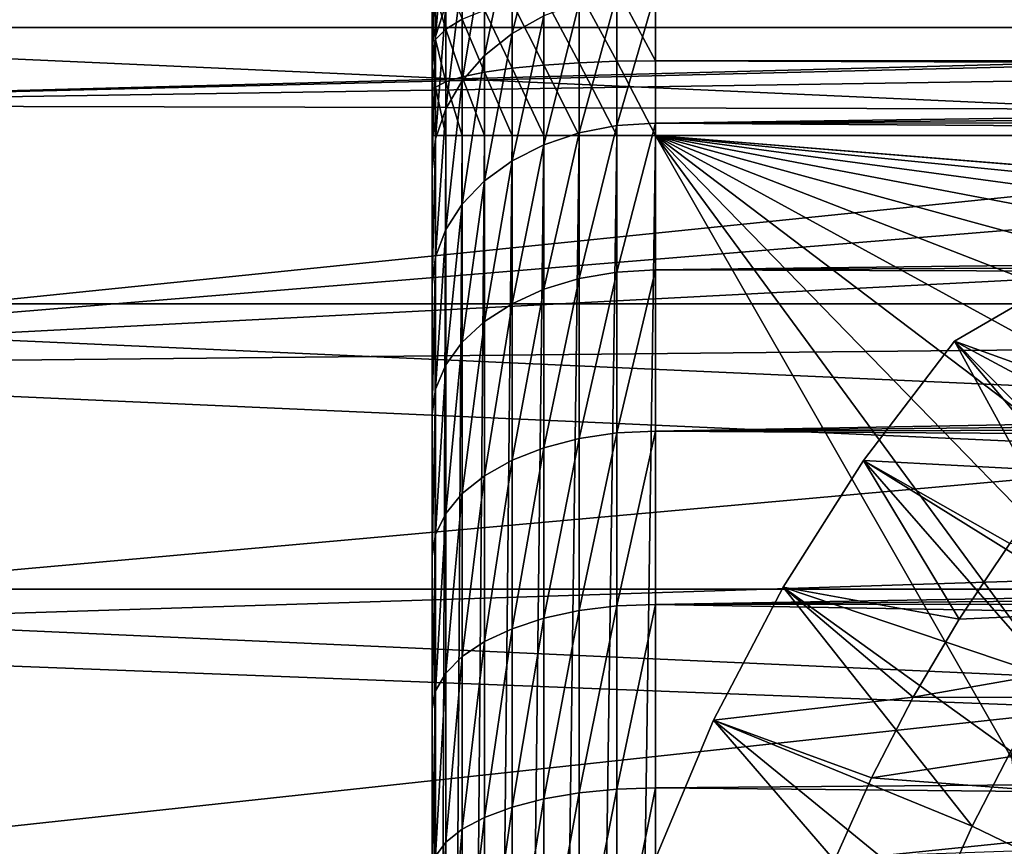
# Model space of a CAD drawing. Header units: millimetres. Extents: x -105 to 105, y -92 to 30.
# Tile 14 of 247: x -96 to -87, y 6 to 13. Entities that reach past the tile are written whole.
import ezdxf

# ---------------------------------------------------------------- set-up
doc = ezdxf.new("R2010")
doc.units = ezdxf.units.MM
doc.header["$LTSCALE"] = 59.53398
for name, color, linetype in [('114', 7, 'CONTINUOUS'), ('115', 7, 'CONTINUOUS'), ('120', 7, 'CONTINUOUS'), ('121', 7, 'CONTINUOUS'), ('122', 7, 'CONTINUOUS'), ('124', 7, 'CONTINUOUS'), ('132', 7, 'CONTINUOUS'), ('151', 7, 'CONTINUOUS'), ('61', 7, 'CONTINUOUS'), ('63', 7, 'CONTINUOUS'), ('65', 7, 'CONTINUOUS'), ('77', 7, 'CONTINUOUS'), ('79', 7, 'CONTINUOUS'), ('93', 7, 'CONTINUOUS'), ('94', 7, 'CONTINUOUS')]:
    doc.layers.add(name, color=color, linetype=linetype)

msp = doc.modelspace()

# ---------------------------------------------------------------- linework, layer by layer
at = {"layer": '114', "color": 7, "linetype": 'CONTINUOUS'}
for points in [[(-100.7534, 15.3871, -58.95), (-47.9708, 13.0162, -58.95), (-102.0292, 13.0163, -58.95), (-100.7534, 15.3871, -58.95)], [(-49.2466, 15.3871, -58.95), (-47.9708, 13.0162, -58.95), (-100.7534, 15.3871, -58.95), (-49.2466, 15.3871, -58.95)], [(-102.0292, 13.0163, -58.95), (-46.913, 10.5414, -58.95), (-103.087, 10.5415, -58.95), (-102.0292, 13.0163, -58.95)], [(-47.9708, 13.0162, -58.95), (-46.913, 10.5414, -58.95), (-102.0292, 13.0163, -58.95), (-47.9708, 13.0162, -58.95)], [(-103.087, 10.5415, -58.95), (-46.0811, 7.9812, -58.95), (-103.9189, 7.9812, -58.95), (-103.087, 10.5415, -58.95)], [(-46.913, 10.5414, -58.95), (-46.0811, 7.9812, -58.95), (-103.087, 10.5415, -58.95), (-46.913, 10.5414, -58.95)], [(-103.9189, 7.9812, -58.95), (-45.4821, 5.3564, -58.95), (-104.5179, 5.3564, -58.95), (-103.9189, 7.9812, -58.95)], [(-46.0811, 7.9812, -58.95), (-45.4821, 5.3564, -58.95), (-103.9189, 7.9812, -58.95), (-46.0811, 7.9812, -58.95)]]:
    msp.add_3dface(points, dxfattribs=at)
at = {"layer": '115', "color": 7, "linetype": 'CONTINUOUS'}
for points in [[(-50.6799, 14.8587, -39.95), (-99.4967, 14.5658, -39.95), (-75, 13, -39.95), (-50.6799, 14.8587, -39.95)], [(-99.4967, 14.5658, -39.95), (-100.6996, 12.32, -39.95), (-75, 13, -39.95), (-99.4967, 14.5658, -39.95)], [(-75, 13, -39.95), (-100.6996, 12.32, -39.95), (-76.4556, 12.9183, -39.95), (-75, 13, -39.95)], [(-76.4556, 12.9183, -39.95), (-100.6996, 12.32, -39.95), (-77.8928, 12.6741, -39.95), (-76.4556, 12.9183, -39.95)], [(-77.8928, 12.6741, -39.95), (-100.6996, 12.32, -39.95), (-79.2936, 12.2705, -39.95), (-77.8928, 12.6741, -39.95)], [(-100.6996, 12.32, -39.95), (-101.6971, 9.9757, -39.95), (-79.2936, 12.2705, -39.95), (-100.6996, 12.32, -39.95)], [(-79.2936, 12.2705, -39.95), (-101.6971, 9.9757, -39.95), (-80.6405, 11.7126, -39.95), (-79.2936, 12.2705, -39.95)], [(-80.6405, 11.7126, -39.95), (-101.6971, 9.9757, -39.95), (-81.9164, 11.0074, -39.95), (-80.6405, 11.7126, -39.95)], [(-81.9164, 11.0074, -39.95), (-101.6971, 9.9757, -39.95), (-83.1054, 10.1638, -39.95), (-81.9164, 11.0074, -39.95)], [(-83.1054, 10.1638, -39.95), (-101.6971, 9.9757, -39.95), (-84.1924, 9.1924, -39.95), (-83.1054, 10.1638, -39.95)], [(-101.6971, 9.9757, -39.95), (-102.4813, 7.5517, -39.95), (-84.1924, 9.1924, -39.95), (-101.6971, 9.9757, -39.95)], [(-84.1924, 9.1924, -39.95), (-102.4813, 7.5517, -39.95), (-85.1638, 8.1054, -39.95), (-84.1924, 9.1924, -39.95)], [(-85.1638, 8.1054, -39.95), (-102.4813, 7.5517, -39.95), (-86.0074, 6.9164, -39.95), (-85.1638, 8.1054, -39.95)], [(-102.4813, 7.5517, -39.95), (-103.0459, 5.0674, -39.95), (-86.0074, 6.9164, -39.95), (-102.4813, 7.5517, -39.95)], [(-86.0074, 6.9164, -39.95), (-103.0459, 5.0674, -39.95), (-86.7126, 5.6405, -39.95), (-86.0074, 6.9164, -39.95)]]:
    msp.add_3dface(points, dxfattribs=at)
at = {"layer": '120', "color": 7, "linetype": 'CONTINUOUS'}
for points in [[(-87.1631, 5.8575, -37.45), (-86.8156, 6.5301, -37.45), (-86.7126, 5.6405, -37.45), (-87.1631, 5.8575, -37.45)], [(-87.4724, 5.1662, -37.45), (-87.1631, 5.8575, -37.45), (-86.7126, 5.6405, -37.45), (-87.4724, 5.1662, -37.45)]]:
    msp.add_3dface(points, dxfattribs=at)
at = {"layer": '121', "color": 7, "linetype": 'CONTINUOUS'}
for points in [[(-87.2775, 7.7145, -22.45), (-82.48, 7.9284, -22.45), (-86.8256, 8.3907, -22.45), (-87.2775, 7.7145, -22.45)], [(-83.3499, 7.0064, -22.45), (-82.48, 7.9284, -22.45), (-87.6907, 7.0139, -22.45), (-83.3499, 7.0064, -22.45)], [(-87.6907, 7.0139, -22.45), (-82.48, 7.9284, -22.45), (-87.2775, 7.7145, -22.45), (-87.6907, 7.0139, -22.45)], [(-88.064, 6.2913, -22.45), (-83.3499, 7.0064, -22.45), (-87.6907, 7.0139, -22.45), (-88.064, 6.2913, -22.45)], [(-84.1068, 5.9896, -22.45), (-83.3499, 7.0064, -22.45), (-88.064, 6.2913, -22.45), (-84.1068, 5.9896, -22.45)], [(-88.3962, 5.5489, -22.45), (-84.1068, 5.9896, -22.45), (-88.064, 6.2913, -22.45), (-88.3962, 5.5489, -22.45)], [(-84.7406, 4.8919, -22.45), (-84.1068, 5.9896, -22.45), (-88.3962, 5.5489, -22.45), (-84.7406, 4.8919, -22.45)]]:
    msp.add_3dface(points, dxfattribs=at)
at = {"layer": '122', "color": 7, "linetype": 'CONTINUOUS'}
for points in [[(-87.3218, 10.2065, -25.45), (-85.8118, 9.662, -22.45), (-86.3312, 10.7784, -24.7276), (-87.3218, 10.2065, -25.45)], [(-88.1355, 9.1355, -25.45), (-86.3366, 9.0406, -22.45), (-87.3218, 10.2065, -25.45), (-88.1355, 9.1355, -25.45)], [(-86.3366, 9.0406, -22.45), (-85.8118, 9.662, -22.45), (-87.3218, 10.2065, -25.45), (-86.3366, 9.0406, -22.45)], [(-88.8564, 8, -25.45), (-87.2775, 7.7145, -22.45), (-88.1355, 9.1355, -25.45), (-88.8564, 8, -25.45)], [(-87.2775, 7.7145, -22.45), (-86.8256, 8.3907, -22.45), (-88.1355, 9.1355, -25.45), (-87.2775, 7.7145, -22.45)], [(-86.8256, 8.3907, -22.45), (-86.3366, 9.0406, -22.45), (-88.1355, 9.1355, -25.45), (-86.8256, 8.3907, -22.45)], [(-89.4794, 6.808, -25.45), (-87.6907, 7.0139, -22.45), (-88.8564, 8, -25.45), (-89.4794, 6.808, -25.45)], [(-87.6907, 7.0139, -22.45), (-87.2775, 7.7145, -22.45), (-88.8564, 8, -25.45), (-87.6907, 7.0139, -22.45)], [(-88.064, 6.2913, -22.45), (-87.6907, 7.0139, -22.45), (-89.4794, 6.808, -25.45), (-88.064, 6.2913, -22.45)], [(-90, 5.5678, -25.45), (-88.3962, 5.5489, -22.45), (-89.4794, 6.808, -25.45), (-90, 5.5678, -25.45)], [(-88.3962, 5.5489, -22.45), (-88.064, 6.2913, -22.45), (-89.4794, 6.808, -25.45), (-88.3962, 5.5489, -22.45)]]:
    msp.add_3dface(points, dxfattribs=at)
at = {"layer": '124', "color": 7, "linetype": 'CONTINUOUS'}
for points in [[(-86.0637, 10.9329, -34.985), (-85.0662, 8.9956, -37.45), (-87.3218, 10.2065, -34.45), (-86.0637, 10.9329, -34.985)], [(-87.3218, 10.2065, -34.45), (-86.0101, 7.812, -37.45), (-88.1355, 9.1355, -34.45), (-87.3218, 10.2065, -34.45)], [(-85.0662, 8.9956, -37.45), (-85.5547, 8.4172, -37.45), (-87.3218, 10.2065, -34.45), (-85.0662, 8.9956, -37.45)], [(-85.5547, 8.4172, -37.45), (-86.0101, 7.812, -37.45), (-87.3218, 10.2065, -34.45), (-85.5547, 8.4172, -37.45)], [(-88.1355, 9.1355, -34.45), (-86.4308, 7.1825, -37.45), (-88.8564, 8, -34.45), (-88.1355, 9.1355, -34.45)], [(-86.0101, 7.812, -37.45), (-86.4308, 7.1825, -37.45), (-88.1355, 9.1355, -34.45), (-86.0101, 7.812, -37.45)], [(-88.8564, 8, -34.45), (-87.1631, 5.8575, -37.45), (-89.4794, 6.808, -34.45), (-88.8564, 8, -34.45)], [(-86.4308, 7.1825, -37.45), (-86.8156, 6.5301, -37.45), (-88.8564, 8, -34.45), (-86.4308, 7.1825, -37.45)], [(-86.8156, 6.5301, -37.45), (-87.1631, 5.8575, -37.45), (-88.8564, 8, -34.45), (-86.8156, 6.5301, -37.45)], [(-89.4794, 6.808, -34.45), (-87.4724, 5.1662, -37.45), (-90, 5.5678, -34.45), (-89.4794, 6.808, -34.45)], [(-87.1631, 5.8575, -37.45), (-87.4724, 5.1662, -37.45), (-89.4794, 6.808, -34.45), (-87.1631, 5.8575, -37.45)]]:
    msp.add_3dface(points, dxfattribs=at)
at = {"layer": '132', "color": 7, "linetype": 'CONTINUOUS'}
for points in [[(-87.3218, 10.2065, -25.45), (-86.3312, 10.7784, -24.7276), (-77.6782, 15.7743, -25.45), (-87.3218, 10.2065, -25.45)], [(-87.3218, 10.2065, -25.45), (-77.6782, 15.7743, -25.45), (-77.6782, 15.7743, -34.45), (-87.3218, 10.2065, -25.45)], [(-87.3218, 10.2065, -25.45), (-77.6782, 15.7743, -34.45), (-87.3218, 10.2065, -34.45), (-87.3218, 10.2065, -25.45)], [(-77.6782, 15.7743, -34.45), (-78.9363, 15.0479, -34.985), (-87.3218, 10.2065, -34.45), (-77.6782, 15.7743, -34.45)], [(-78.9363, 15.0479, -34.985), (-86.0637, 10.9329, -34.985), (-87.3218, 10.2065, -34.45), (-78.9363, 15.0479, -34.985)]]:
    msp.add_3dface(points, dxfattribs=at)
at = {"layer": '151', "color": 7, "linetype": 'CONTINUOUS'}
for points in [[(-88.1355, 9.1355, -25.45), (-87.3218, 10.2065, -25.45), (-88.1355, 9.1355, -34.45), (-88.1355, 9.1355, -25.45)], [(-87.3218, 10.2065, -25.45), (-87.3218, 10.2065, -34.45), (-88.1355, 9.1355, -34.45), (-87.3218, 10.2065, -25.45)], [(-88.8564, 8, -25.45), (-88.1355, 9.1355, -25.45), (-88.8564, 8, -34.45), (-88.8564, 8, -25.45)], [(-88.1355, 9.1355, -25.45), (-88.1355, 9.1355, -34.45), (-88.8564, 8, -34.45), (-88.1355, 9.1355, -25.45)], [(-89.4794, 6.808, -25.45), (-88.8564, 8, -25.45), (-89.4794, 6.808, -34.45), (-89.4794, 6.808, -25.45)], [(-88.8564, 8, -25.45), (-88.8564, 8, -34.45), (-89.4794, 6.808, -34.45), (-88.8564, 8, -25.45)], [(-90, 5.5678, -25.45), (-89.4794, 6.808, -25.45), (-90, 5.5678, -34.45), (-90, 5.5678, -25.45)], [(-89.4794, 6.808, -25.45), (-89.4794, 6.808, -34.45), (-90, 5.5678, -34.45), (-89.4794, 6.808, -25.45)]]:
    msp.add_3dface(points, dxfattribs=at)
at = {"layer": '61', "color": 7, "linetype": 'CONTINUOUS'}
for points in [[(-92, -14.75, -13.55), (-92, -14.75), (-92, 14.75, -13.55), (-92, -14.75, -13.55)], [(-92, 14.75, -13.55), (-92, -14.75), (-92, 14.75), (-92, 14.75, -13.55)], [(-92, 14.75), (-92, -14.75), (-92, -14.6638, 1.5922), (-92, 14.75)], [(-92, 14.7417, -13.761), (-92, -14.75, -13.55), (-92, 14.75, -13.55), (-92, 14.7417, -13.761)], [(-92, 14.6638, 1.5922), (-92, 14.75), (-92, -14.6638, 1.5922), (-92, 14.6638, 1.5922)], [(-92, -14.7418, -13.7593), (-92, -14.75, -13.55), (-92, 14.7417, -13.761), (-92, -14.7418, -13.7593)], [(-92, -14.7173, -13.9688), (-92, -14.7418, -13.7593), (-92, 14.7417, -13.761), (-92, -14.7173, -13.9688)], [(-92, 14.7169, -13.9714), (-92, -14.7173, -13.9688), (-92, 14.7417, -13.761), (-92, 14.7169, -13.9714)], [(-92, -14.6762, -14.1768), (-92, -14.7173, -13.9688), (-92, 14.7169, -13.9714), (-92, -14.6762, -14.1768)], [(-92, 14.6756, -14.1796), (-92, -14.6762, -14.1768), (-92, 14.7169, -13.9714), (-92, 14.6756, -14.1796)], [(-92, -14.6188, -14.3814), (-92, -14.6762, -14.1768), (-92, 14.6756, -14.1796), (-92, -14.6188, -14.3814)], [(-92, 14.618, -14.3837), (-92, -14.6188, -14.3814), (-92, 14.6756, -14.1796), (-92, 14.618, -14.3837)], [(-92, 14.4056, 3.1687), (-92, 14.6638, 1.5922), (-92, -14.4056, 3.1687), (-92, 14.4056, 3.1687)], [(-92, -14.4056, 3.1687), (-92, 14.6638, 1.5922), (-92, -14.6638, 1.5922), (-92, -14.4056, 3.1687)], [(-92, -14.5453, -14.5812), (-92, -14.6188, -14.3814), (-92, 14.618, -14.3837), (-92, -14.5453, -14.5812)], [(-92, 14.5447, -14.5827), (-92, -14.5453, -14.5812), (-92, 14.618, -14.3837), (-92, 14.5447, -14.5827)], [(-92, -14.4563, -14.7746), (-92, -14.5453, -14.5812), (-92, 14.5447, -14.5827), (-92, -14.4563, -14.7746)], [(-92, 14.4559, -14.7754), (-92, -14.4563, -14.7746), (-92, 14.5447, -14.5827), (-92, 14.4559, -14.7754)], [(-92, -14.3524, -14.9603), (-92, -14.4563, -14.7746), (-92, 14.4559, -14.7754), (-92, -14.3524, -14.9603)], [(-92, 14.3523, -14.9605), (-92, -14.3524, -14.9603), (-92, 14.4559, -14.7754), (-92, 14.3523, -14.9605)], [(-92, 13.9786, 4.7077), (-92, 14.4056, 3.1687), (-92, -13.9786, 4.7077), (-92, 13.9786, 4.7077)], [(-92, -13.9786, 4.7077), (-92, 14.4056, 3.1687), (-92, -14.4056, 3.1687), (-92, -13.9786, 4.7077)], [(-92, 14.2345, -15.1368), (-92, -14.3524, -14.9603), (-92, 14.3523, -14.9605), (-92, 14.2345, -15.1368)], [(-92, -14.2342, -15.1373), (-92, -14.3524, -14.9603), (-92, 14.2345, -15.1368), (-92, -14.2342, -15.1373)], [(-92, 14.1032, -15.3034), (-92, -14.2342, -15.1373), (-92, 14.2345, -15.1368), (-92, 14.1032, -15.3034)], [(-92, -14.1023, -15.3044), (-92, -14.2342, -15.1373), (-92, 14.1032, -15.3034), (-92, -14.1023, -15.3044)], [(-92, 13.9592, -15.4592), (-92, -14.1023, -15.3044), (-92, 14.1032, -15.3034), (-92, 13.9592, -15.4592)], [(-92, 13.3875, 6.1916), (-92, 13.9786, 4.7077), (-92, -13.3875, 6.1916), (-92, 13.3875, 6.1916)], [(-92, -13.3875, 6.1916), (-92, 13.9786, 4.7077), (-92, -13.9786, 4.7077), (-92, -13.3875, 6.1916)], [(-92, -13.9577, -15.4607), (-92, -14.1023, -15.3044), (-92, 13.9592, -15.4592), (-92, -13.9577, -15.4607)], [(-92, 13.8034, -15.6032), (-92, -13.9577, -15.4607), (-92, 13.9592, -15.4592), (-92, 13.8034, -15.6032)], [(-92, -13.8013, -15.605), (-92, -13.9577, -15.4607), (-92, 13.8034, -15.6032), (-92, -13.8013, -15.605)], [(-92, 13.6368, -15.7345), (-92, -13.8013, -15.605), (-92, 13.8034, -15.6032), (-92, 13.6368, -15.7345)], [(-92, -13.6342, -15.7364), (-92, -13.8013, -15.605), (-92, 13.6368, -15.7345), (-92, -13.6342, -15.7364)], [(-92, 13.4605, -15.8523), (-92, -13.6342, -15.7364), (-92, 13.6368, -15.7345), (-92, 13.4605, -15.8523)], [(-92, -13.4573, -15.8542), (-92, -13.6342, -15.7364), (-92, 13.4605, -15.8523), (-92, -13.4573, -15.8542)], [(-92, 13.2754, -15.9559), (-92, -13.4573, -15.8542), (-92, 13.4605, -15.8523), (-92, 13.2754, -15.9559)], [(-92, 12.6395, 7.6029), (-92, 13.3875, 6.1916), (-92, -12.6395, 7.6029), (-92, 12.6395, 7.6029)], [(-92, -12.6395, 7.6029), (-92, 13.3875, 6.1916), (-92, -13.3875, 6.1916), (-92, -12.6395, 7.6029)], [(-92, -13.2716, -15.9579), (-92, -13.4573, -15.8542), (-92, 13.2754, -15.9559), (-92, -13.2716, -15.9579)], [(-92, 13.0827, -16.0447), (-92, -13.2716, -15.9579), (-92, 13.2754, -15.9559), (-92, 13.0827, -16.0447)], [(-92, -13.0782, -16.0466), (-92, -13.2716, -15.9579), (-92, 13.0827, -16.0447), (-92, -13.0782, -16.0466)], [(-92, 12.8837, -16.118), (-92, -13.0782, -16.0466), (-92, 13.0827, -16.0447), (-92, 12.8837, -16.118)], [(-92, -12.8786, -16.1197), (-92, -13.0782, -16.0466), (-92, 12.8837, -16.118), (-92, -12.8786, -16.1197)], [(-92, 12.6796, -16.1756), (-92, -12.8786, -16.1197), (-92, 12.8837, -16.118), (-92, 12.6796, -16.1756)], [(-92, -12.6744, -16.1768), (-92, -12.8786, -16.1197), (-92, 12.6796, -16.1756), (-92, -12.6744, -16.1768)], [(-92, 12.4714, -16.2169), (-92, -12.6744, -16.1768), (-92, 12.6796, -16.1756), (-92, 12.4714, -16.2169)], [(-92, 11.7433, 8.9251), (-92, 12.6395, 7.6029), (-92, -11.7433, 8.9251), (-92, 11.7433, 8.9251)], [(-92, -11.7433, 8.9251), (-92, 12.6395, 7.6029), (-92, -12.6395, 7.6029), (-92, -11.7433, 8.9251)], [(-92, -12.4671, -16.2175), (-92, -12.6744, -16.1768), (-92, 12.4714, -16.2169), (-92, -12.4671, -16.2175)], [(-92, 12.261, -16.2417), (-92, -12.4671, -16.2175), (-92, 12.4714, -16.2169), (-92, 12.261, -16.2417)], [(-92, -12.2584, -16.2419), (-92, -12.4671, -16.2175), (-92, 12.261, -16.2417), (-92, -12.2584, -16.2419)], [(-92, 12.05, -16.25), (-92, -12.2584, -16.2419), (-92, 12.261, -16.2417), (-92, 12.05, -16.25)], [(-92, -12.05, -16.25), (-92, -12.2584, -16.2419), (-92, 12.05, -16.25), (-92, -12.05, -16.25)], [(-92, 10.7094, 10.1426), (-92, 11.7433, 8.9251), (-92, -10.7094, 10.1426), (-92, 10.7094, 10.1426)], [(-92, -10.7094, 10.1426), (-92, 11.7433, 8.9251), (-92, -11.7433, 8.9251), (-92, -10.7094, 10.1426)], [(-92, 9.5499, 11.2411), (-92, 10.7094, 10.1426), (-92, -9.5499, 11.2411), (-92, 9.5499, 11.2411)], [(-92, -9.5499, 11.2411), (-92, 10.7094, 10.1426), (-92, -10.7094, 10.1426), (-92, -9.5499, 11.2411)], [(-92, 8.2783, 12.2079), (-92, 9.5499, 11.2411), (-92, -8.2783, 12.2079), (-92, 8.2783, 12.2079)], [(-92, -8.2783, 12.2079), (-92, 9.5499, 11.2411), (-92, -9.5499, 11.2411), (-92, -8.2783, 12.2079)], [(-92, 6.9097, 13.0314), (-92, 8.2783, 12.2079), (-92, -6.9097, 13.0314), (-92, 6.9097, 13.0314)], [(-92, -6.9097, 13.0314), (-92, 8.2783, 12.2079), (-92, -8.2783, 12.2079), (-92, -6.9097, 13.0314)], [(-92, 5.4601, 13.7022), (-92, 6.9097, 13.0314), (-92, -5.4601, 13.7022), (-92, 5.4601, 13.7022)], [(-92, -5.4601, 13.7022), (-92, 6.9097, 13.0314), (-92, -6.9097, 13.0314), (-92, -5.4601, 13.7022)]]:
    msp.add_3dface(points, dxfattribs=at)
at = {"layer": '63', "color": 7, "linetype": 'CONTINUOUS'}
for points in [[(-90, 13.3346, 10.1367), (-90, 12.1604, 11.519), (-18.7021, 13.1453, 10.3809), (-90, 13.3346, 10.1367)], [(-18.7021, 13.1453, 10.3809), (-90, 12.1604, 11.519), (-19.4142, 12.6737, 10.9517), (-18.7021, 13.1453, 10.3809)], [(-19.4142, 12.6737, 10.9517), (-90, 12.1604, 11.519), (-20.0958, 12.1847, 11.4933), (-19.4142, 12.6737, 10.9517)], [(-20.0958, 12.1847, 11.4933), (-90, 12.1604, 11.519), (-20.7469, 11.6803, 12.0055), (-20.0958, 12.1847, 11.4933)], [(-90, 12.1604, 11.519), (-90, 10.8437, 12.7662), (-20.7469, 11.6803, 12.0055), (-90, 12.1604, 11.519)], [(-20.7469, 11.6803, 12.0055), (-90, 10.8437, 12.7662), (-21.3675, 11.1625, 12.4885), (-20.7469, 11.6803, 12.0055)], [(-21.3675, 11.1625, 12.4885), (-90, 10.8437, 12.7662), (-21.958, 10.633, 12.9422), (-21.3675, 11.1625, 12.4885)], [(-90, 10.8437, 12.7662), (-90, 9.3999, 13.8638), (-21.958, 10.633, 12.9422), (-90, 10.8437, 12.7662)], [(-21.958, 10.633, 12.9422), (-90, 9.3999, 13.8638), (-22.5189, 10.0936, 13.3672), (-21.958, 10.633, 12.9422)], [(-22.5189, 10.0936, 13.3672), (-90, 9.3999, 13.8638), (-23.0506, 9.5457, 13.7638), (-22.5189, 10.0936, 13.3672)], [(-23.0506, 9.5457, 13.7638), (-90, 9.3999, 13.8638), (-23.5541, 8.9906, 14.1326), (-23.0506, 9.5457, 13.7638)], [(-90, 9.3999, 13.8638), (-90, 7.8458, 14.7988), (-23.5541, 8.9906, 14.1326), (-90, 9.3999, 13.8638)], [(-23.5541, 8.9906, 14.1326), (-90, 7.8458, 14.7988), (-24.0301, 8.4295, 14.4743), (-23.5541, 8.9906, 14.1326)], [(-24.0301, 8.4295, 14.4743), (-90, 7.8458, 14.7988), (-24.4792, 7.8634, 14.7895), (-24.0301, 8.4295, 14.4743)], [(-24.4792, 7.8634, 14.7895), (-90, 7.8458, 14.7988), (-25.2996, 6.7213, 15.3423), (-24.4792, 7.8634, 14.7895)], [(-90, 7.8458, 14.7988), (-90, 6.1998, 15.5604), (-25.2996, 6.7213, 15.3423), (-90, 7.8458, 14.7988)], [(-25.2996, 6.7213, 15.3423), (-90, 6.1998, 15.5604), (-26.0211, 5.5725, 15.7959), (-25.2996, 6.7213, 15.3423)], [(-90, 6.1998, 15.5604), (-90, 4.4811, 16.1395), (-26.0211, 5.5725, 15.7959), (-90, 6.1998, 15.5604)]]:
    msp.add_3dface(points, dxfattribs=at)
at = {"layer": '65', "color": 7, "linetype": 'CONTINUOUS'}
for points in [[(-90, -12.05, -18.25), (-90, 12.05, -18.25), (-85.2426, 3.728, -18.25), (-90, -12.05, -18.25)], [(-90, 12.05, -18.25), (90, 12.05, -18.25), (-75.6338, 10.8816, -18.25), (-90, 12.05, -18.25)], [(-85.2426, 3.728, -18.25), (-90, 12.05, -18.25), (-84.7406, 4.8919, -18.25), (-85.2426, 3.728, -18.25)], [(-84.7406, 4.8919, -18.25), (-90, 12.05, -18.25), (-84.1068, 5.9896, -18.25), (-84.7406, 4.8919, -18.25)], [(-84.1068, 5.9896, -18.25), (-90, 12.05, -18.25), (-83.3499, 7.0064, -18.25), (-84.1068, 5.9896, -18.25)], [(-83.3499, 7.0064, -18.25), (-90, 12.05, -18.25), (-82.48, 7.9284, -18.25), (-83.3499, 7.0064, -18.25)], [(-82.48, 7.9284, -18.25), (-90, 12.05, -18.25), (-81.509, 8.7431, -18.25), (-82.48, 7.9284, -18.25)], [(-81.509, 8.7431, -18.25), (-90, 12.05, -18.25), (-80.45, 9.4397, -18.25), (-81.509, 8.7431, -18.25)], [(-80.45, 9.4397, -18.25), (-90, 12.05, -18.25), (-79.3173, 10.0086, -18.25), (-80.45, 9.4397, -18.25)], [(-79.3173, 10.0086, -18.25), (-90, 12.05, -18.25), (-78.1262, 10.4421, -18.25), (-79.3173, 10.0086, -18.25)], [(-78.1262, 10.4421, -18.25), (-90, 12.05, -18.25), (-76.8928, 10.7344, -18.25), (-78.1262, 10.4421, -18.25)], [(-76.8928, 10.7344, -18.25), (-90, 12.05, -18.25), (-75.6338, 10.8816, -18.25), (-76.8928, 10.7344, -18.25)]]:
    msp.add_3dface(points, dxfattribs=at)
at = {"layer": '77', "color": 7, "linetype": 'CONTINUOUS'}
for points in [[(-92, -12.05, -16.25), (-92, 12.05, -16.25), (-91.9696, 12.05, -16.5973), (-92, -12.05, -16.25)], [(-91.9696, -12.05, -16.5973), (-92, -12.05, -16.25), (-91.9696, 12.05, -16.5973), (-91.9696, -12.05, -16.5973)], [(-91.8793, -12.05, -16.9344), (-91.9696, -12.05, -16.5973), (-91.8793, 12.05, -16.9344), (-91.8793, -12.05, -16.9344)], [(-91.8793, 12.05, -16.9344), (-91.9696, -12.05, -16.5973), (-91.9696, 12.05, -16.5973), (-91.8793, 12.05, -16.9344)], [(-91.7317, -12.05, -17.2506), (-91.8793, -12.05, -16.9344), (-91.7317, 12.05, -17.2506), (-91.7317, -12.05, -17.2506)], [(-91.7317, 12.05, -17.2506), (-91.8793, -12.05, -16.9344), (-91.8793, 12.05, -16.9344), (-91.7317, 12.05, -17.2506)], [(-91.5314, -12.05, -17.5364), (-91.7317, -12.05, -17.2506), (-91.5314, 12.05, -17.5364), (-91.5314, -12.05, -17.5364)], [(-91.5314, 12.05, -17.5364), (-91.7317, -12.05, -17.2506), (-91.7317, 12.05, -17.2506), (-91.5314, 12.05, -17.5364)], [(-91.2845, -12.05, -17.783), (-91.5314, -12.05, -17.5364), (-91.2845, 12.05, -17.783), (-91.2845, -12.05, -17.783)], [(-91.2845, 12.05, -17.783), (-91.5314, -12.05, -17.5364), (-91.5314, 12.05, -17.5364), (-91.2845, 12.05, -17.783)], [(-90.9985, -12.05, -17.9829), (-91.2845, -12.05, -17.783), (-90.9985, 12.05, -17.9829), (-90.9985, -12.05, -17.9829)], [(-90.9985, 12.05, -17.9829), (-91.2845, -12.05, -17.783), (-91.2845, 12.05, -17.783), (-90.9985, 12.05, -17.9829)], [(-90.6821, -12.05, -18.1301), (-90.9985, -12.05, -17.9829), (-90.6821, 12.05, -18.1301), (-90.6821, -12.05, -18.1301)], [(-90.6821, 12.05, -18.1301), (-90.9985, -12.05, -17.9829), (-90.9985, 12.05, -17.9829), (-90.6821, 12.05, -18.1301)], [(-90.3449, -12.05, -18.22), (-90.6821, -12.05, -18.1301), (-90.3449, 12.05, -18.22), (-90.3449, -12.05, -18.22)], [(-90.3449, 12.05, -18.22), (-90.6821, -12.05, -18.1301), (-90.6821, 12.05, -18.1301), (-90.3449, 12.05, -18.22)], [(-90, 12.05, -18.25), (-90, -12.05, -18.25), (-90.3449, -12.05, -18.22), (-90, 12.05, -18.25)], [(-90, 12.05, -18.25), (-90.3449, -12.05, -18.22), (-90.3449, 12.05, -18.22), (-90, 12.05, -18.25)]]:
    msp.add_3dface(points, dxfattribs=at)
at = {"layer": '79', "color": 7, "linetype": 'CONTINUOUS'}
for points in [[(-91.2845, 13.9522, 8.3948), (-91.2845, 12.9628, 9.854), (-90.9985, 14.1235, 8.4978), (-91.2845, 13.9522, 8.3948)], [(-90.9985, 14.1235, 8.4978), (-91.2845, 12.9628, 9.854), (-90.9985, 13.1219, 9.975), (-90.9985, 14.1235, 8.4978)], [(-91.9696, 13.7019, 6.3392), (-91.9696, 12.9362, 7.7835), (-91.8793, 14.0079, 6.4807), (-91.9696, 13.7019, 6.3392)], [(-91.8793, 14.0079, 6.4807), (-91.9696, 12.9362, 7.7835), (-91.8793, 13.225, 7.9572), (-91.8793, 14.0079, 6.4807)], [(-91.5314, 13.7409, 8.2676), (-91.5314, 12.7664, 9.7048), (-91.2845, 13.9522, 8.3948), (-91.5314, 13.7409, 8.2676)], [(-91.2845, 13.9522, 8.3948), (-91.5314, 12.7664, 9.7048), (-91.2845, 12.9628, 9.854), (-91.2845, 13.9522, 8.3948)], [(-92, 13.3875, 6.1916), (-92, 12.6395, 7.6029), (-91.9696, 13.7019, 6.3392), (-92, 13.3875, 6.1916)], [(-91.9696, 13.7019, 6.3392), (-92, 12.6395, 7.6029), (-91.9696, 12.9362, 7.7835), (-91.9696, 13.7019, 6.3392)], [(-91.7317, 13.496, 8.1203), (-91.7317, 12.5389, 9.5319), (-91.5314, 13.7409, 8.2676), (-91.7317, 13.496, 8.1203)], [(-91.5314, 13.7409, 8.2676), (-91.7317, 12.5389, 9.5319), (-91.5314, 12.7664, 9.7048), (-91.5314, 13.7409, 8.2676)], [(-91.8793, 13.225, 7.9572), (-91.8793, 12.2872, 9.3405), (-91.7317, 13.496, 8.1203), (-91.8793, 13.225, 7.9572)], [(-91.7317, 13.496, 8.1203), (-91.8793, 12.2872, 9.3405), (-91.7317, 12.5389, 9.5319), (-91.7317, 13.496, 8.1203)], [(-90, 12.1604, 11.519), (-90, 13.3346, 10.1367), (-90.3449, 12.1387, 11.4984), (-90, 12.1604, 11.519)], [(-90, 13.3346, 10.1367), (-90.3449, 13.3107, 10.1185), (-90.3449, 12.1387, 11.4984), (-90, 13.3346, 10.1367)], [(-90.9985, 13.1219, 9.975), (-90.9985, 11.9665, 11.3353), (-90.6821, 13.2391, 10.0641), (-90.9985, 13.1219, 9.975)], [(-90.6821, 13.2391, 10.0641), (-90.9985, 11.9665, 11.3353), (-90.6821, 12.0734, 11.4365), (-90.6821, 13.2391, 10.0641)], [(-90.6821, 13.2391, 10.0641), (-90.6821, 12.0734, 11.4365), (-90.3449, 13.3107, 10.1185), (-90.6821, 13.2391, 10.0641)], [(-90.3449, 13.3107, 10.1185), (-90.6821, 12.0734, 11.4365), (-90.3449, 12.1387, 11.4984), (-90.3449, 13.3107, 10.1185)], [(-91.9696, 12.9362, 7.7835), (-91.9696, 12.0189, 9.1365), (-91.8793, 13.225, 7.9572), (-91.9696, 12.9362, 7.7835)], [(-91.8793, 13.225, 7.9572), (-91.9696, 12.0189, 9.1365), (-91.8793, 12.2872, 9.3405), (-91.8793, 13.225, 7.9572)], [(-91.2845, 12.9628, 9.854), (-91.2845, 11.8214, 11.1978), (-90.9985, 13.1219, 9.975), (-91.2845, 12.9628, 9.854)], [(-90.9985, 13.1219, 9.975), (-91.2845, 11.8214, 11.1978), (-90.9985, 11.9665, 11.3353), (-90.9985, 13.1219, 9.975)], [(-92, 12.6395, 7.6029), (-92, 11.7433, 8.9251), (-91.9696, 12.9362, 7.7835), (-92, 12.6395, 7.6029)], [(-91.9696, 12.9362, 7.7835), (-92, 11.7433, 8.9251), (-91.9696, 12.0189, 9.1365), (-91.9696, 12.9362, 7.7835)], [(-91.5314, 12.7664, 9.7048), (-91.5314, 11.6423, 11.0282), (-91.2845, 12.9628, 9.854), (-91.5314, 12.7664, 9.7048)], [(-91.2845, 12.9628, 9.854), (-91.5314, 11.6423, 11.0282), (-91.2845, 11.8214, 11.1978), (-91.2845, 12.9628, 9.854)], [(-91.7317, 12.5389, 9.5319), (-91.7317, 11.4349, 10.8317), (-91.5314, 12.7664, 9.7048), (-91.7317, 12.5389, 9.5319)], [(-91.5314, 12.7664, 9.7048), (-91.7317, 11.4349, 10.8317), (-91.5314, 11.6423, 11.0282), (-91.5314, 12.7664, 9.7048)], [(-91.8793, 12.2872, 9.3405), (-91.8793, 11.2053, 10.6142), (-91.7317, 12.5389, 9.5319), (-91.8793, 12.2872, 9.3405)], [(-91.7317, 12.5389, 9.5319), (-91.8793, 11.2053, 10.6142), (-91.7317, 11.4349, 10.8317), (-91.7317, 12.5389, 9.5319)], [(-91.9696, 12.0189, 9.1365), (-91.9696, 10.9606, 10.3824), (-91.8793, 12.2872, 9.3405), (-91.9696, 12.0189, 9.1365)], [(-91.8793, 12.2872, 9.3405), (-91.9696, 10.9606, 10.3824), (-91.8793, 11.2053, 10.6142), (-91.8793, 12.2872, 9.3405)], [(-90.6821, 12.0734, 11.4365), (-90.6821, 10.7661, 12.6748), (-90.3449, 12.1387, 11.4984), (-90.6821, 12.0734, 11.4365)], [(-90.3449, 12.1387, 11.4984), (-90.6821, 10.7661, 12.6748), (-90.3449, 10.8243, 12.7434), (-90.3449, 12.1387, 11.4984)], [(-90, 10.8437, 12.7662), (-90, 12.1604, 11.519), (-90.3449, 10.8243, 12.7434), (-90, 10.8437, 12.7662)], [(-90, 12.1604, 11.519), (-90.3449, 12.1387, 11.4984), (-90.3449, 10.8243, 12.7434), (-90, 12.1604, 11.519)], [(-92, 11.7433, 8.9251), (-92, 10.7094, 10.1426), (-91.9696, 12.0189, 9.1365), (-92, 11.7433, 8.9251)], [(-91.9696, 12.0189, 9.1365), (-92, 10.7094, 10.1426), (-91.9696, 10.9606, 10.3824), (-91.9696, 12.0189, 9.1365)], [(-90.9985, 11.9665, 11.3353), (-90.9985, 10.6708, 12.5627), (-90.6821, 12.0734, 11.4365), (-90.9985, 11.9665, 11.3353)], [(-90.6821, 12.0734, 11.4365), (-90.9985, 10.6708, 12.5627), (-90.6821, 10.7661, 12.6748), (-90.6821, 12.0734, 11.4365)], [(-91.2845, 11.8214, 11.1978), (-91.2845, 10.5414, 12.4103), (-90.9985, 11.9665, 11.3353), (-91.2845, 11.8214, 11.1978)], [(-90.9985, 11.9665, 11.3353), (-91.2845, 10.5414, 12.4103), (-90.9985, 10.6708, 12.5627), (-90.9985, 11.9665, 11.3353)], [(-91.5314, 11.6423, 11.0282), (-91.5314, 10.3817, 12.2223), (-91.2845, 11.8214, 11.1978), (-91.5314, 11.6423, 11.0282)], [(-91.2845, 11.8214, 11.1978), (-91.5314, 10.3817, 12.2223), (-91.2845, 10.5414, 12.4103), (-91.2845, 11.8214, 11.1978)], [(-91.7317, 11.4349, 10.8317), (-91.7317, 10.1967, 12.0045), (-91.5314, 11.6423, 11.0282), (-91.7317, 11.4349, 10.8317)], [(-91.5314, 11.6423, 11.0282), (-91.7317, 10.1967, 12.0045), (-91.5314, 10.3817, 12.2223), (-91.5314, 11.6423, 11.0282)], [(-91.8793, 11.2053, 10.6142), (-91.8793, 9.992, 11.7635), (-91.7317, 11.4349, 10.8317), (-91.8793, 11.2053, 10.6142)], [(-91.7317, 11.4349, 10.8317), (-91.8793, 9.992, 11.7635), (-91.7317, 10.1967, 12.0045), (-91.7317, 11.4349, 10.8317)], [(-91.9696, 10.9606, 10.3824), (-91.9696, 9.7738, 11.5066), (-91.8793, 11.2053, 10.6142), (-91.9696, 10.9606, 10.3824)], [(-91.8793, 11.2053, 10.6142), (-91.9696, 9.7738, 11.5066), (-91.8793, 9.992, 11.7635), (-91.8793, 11.2053, 10.6142)], [(-92, 10.7094, 10.1426), (-92, 9.5499, 11.2411), (-91.9696, 10.9606, 10.3824), (-92, 10.7094, 10.1426)], [(-91.9696, 10.9606, 10.3824), (-92, 9.5499, 11.2411), (-91.9696, 9.7738, 11.5066), (-91.9696, 10.9606, 10.3824)], [(-90.9985, 10.6708, 12.5627), (-90.9985, 9.25, 13.6427), (-90.6821, 10.7661, 12.6748), (-90.9985, 10.6708, 12.5627)], [(-90.6821, 10.7661, 12.6748), (-90.9985, 9.25, 13.6427), (-90.6821, 9.3326, 13.7646), (-90.6821, 10.7661, 12.6748)], [(-90.6821, 10.7661, 12.6748), (-90.6821, 9.3326, 13.7646), (-90.3449, 10.8243, 12.7434), (-90.6821, 10.7661, 12.6748)], [(-90.3449, 10.8243, 12.7434), (-90.6821, 9.3326, 13.7646), (-90.3449, 9.3831, 13.839), (-90.3449, 10.8243, 12.7434)], [(-90, 9.3999, 13.8638), (-90, 10.8437, 12.7662), (-90.3449, 9.3831, 13.839), (-90, 9.3999, 13.8638)], [(-90, 10.8437, 12.7662), (-90.3449, 10.8243, 12.7434), (-90.3449, 9.3831, 13.839), (-90, 10.8437, 12.7662)], [(-91.2845, 10.5414, 12.4103), (-91.2845, 9.1378, 13.4772), (-90.9985, 10.6708, 12.5627), (-91.2845, 10.5414, 12.4103)], [(-90.9985, 10.6708, 12.5627), (-91.2845, 9.1378, 13.4772), (-90.9985, 9.25, 13.6427), (-90.9985, 10.6708, 12.5627)], [(-91.5314, 10.3817, 12.2223), (-91.5314, 8.9994, 13.2731), (-91.2845, 10.5414, 12.4103), (-91.5314, 10.3817, 12.2223)], [(-91.2845, 10.5414, 12.4103), (-91.5314, 8.9994, 13.2731), (-91.2845, 9.1378, 13.4772), (-91.2845, 10.5414, 12.4103)], [(-91.7317, 10.1967, 12.0045), (-91.7317, 8.839, 13.0366), (-91.5314, 10.3817, 12.2223), (-91.7317, 10.1967, 12.0045)], [(-91.5314, 10.3817, 12.2223), (-91.7317, 8.839, 13.0366), (-91.5314, 8.9994, 13.2731), (-91.5314, 10.3817, 12.2223)], [(-91.8793, 9.992, 11.7635), (-91.8793, 8.6616, 12.7749), (-91.7317, 10.1967, 12.0045), (-91.8793, 9.992, 11.7635)], [(-91.7317, 10.1967, 12.0045), (-91.8793, 8.6616, 12.7749), (-91.7317, 8.839, 13.0366), (-91.7317, 10.1967, 12.0045)], [(-91.9696, 9.7738, 11.5066), (-91.9696, 8.4724, 12.4959), (-91.8793, 9.992, 11.7635), (-91.9696, 9.7738, 11.5066)], [(-91.8793, 9.992, 11.7635), (-91.9696, 8.4724, 12.4959), (-91.8793, 8.6616, 12.7749), (-91.8793, 9.992, 11.7635)], [(-92, 9.5499, 11.2411), (-92, 8.2783, 12.2079), (-91.9696, 9.7738, 11.5066), (-92, 9.5499, 11.2411)], [(-91.9696, 9.7738, 11.5066), (-92, 8.2783, 12.2079), (-91.9696, 8.4724, 12.4959), (-91.9696, 9.7738, 11.5066)], [(-90.6821, 9.3326, 13.7646), (-90.6821, 7.7897, 14.6929), (-90.3449, 9.3831, 13.839), (-90.6821, 9.3326, 13.7646)], [(-90.3449, 9.3831, 13.839), (-90.6821, 7.7897, 14.6929), (-90.3449, 7.8318, 14.7724), (-90.3449, 9.3831, 13.839)], [(-90, 7.8458, 14.7988), (-90, 9.3999, 13.8638), (-90.3449, 7.8318, 14.7724), (-90, 7.8458, 14.7988)], [(-90, 9.3999, 13.8638), (-90.3449, 9.3831, 13.839), (-90.3449, 7.8318, 14.7724), (-90, 9.3999, 13.8638)], [(-90.9985, 9.25, 13.6427), (-90.9985, 7.7207, 14.5629), (-90.6821, 9.3326, 13.7646), (-90.9985, 9.25, 13.6427)], [(-90.6821, 9.3326, 13.7646), (-90.9985, 7.7207, 14.5629), (-90.6821, 7.7897, 14.6929), (-90.6821, 9.3326, 13.7646)], [(-91.2845, 9.1378, 13.4772), (-91.2845, 7.6271, 14.3862), (-90.9985, 9.25, 13.6427), (-91.2845, 9.1378, 13.4772)], [(-90.9985, 9.25, 13.6427), (-91.2845, 7.6271, 14.3862), (-90.9985, 7.7207, 14.5629), (-90.9985, 9.25, 13.6427)], [(-91.5314, 8.9994, 13.2731), (-91.5314, 7.5116, 14.1683), (-91.2845, 9.1378, 13.4772), (-91.5314, 8.9994, 13.2731)], [(-91.2845, 9.1378, 13.4772), (-91.5314, 7.5116, 14.1683), (-91.2845, 7.6271, 14.3862), (-91.2845, 9.1378, 13.4772)], [(-91.7317, 8.839, 13.0366), (-91.7317, 7.3777, 13.9158), (-91.5314, 8.9994, 13.2731), (-91.7317, 8.839, 13.0366)], [(-91.5314, 8.9994, 13.2731), (-91.7317, 7.3777, 13.9158), (-91.5314, 7.5116, 14.1683), (-91.5314, 8.9994, 13.2731)], [(-91.8793, 8.6616, 12.7749), (-91.8793, 7.2296, 13.6365), (-91.7317, 8.839, 13.0366), (-91.8793, 8.6616, 12.7749)], [(-91.7317, 8.839, 13.0366), (-91.8793, 7.2296, 13.6365), (-91.7317, 7.3777, 13.9158), (-91.7317, 8.839, 13.0366)], [(-91.9696, 8.4724, 12.4959), (-91.9696, 7.0717, 13.3386), (-91.8793, 8.6616, 12.7749), (-91.9696, 8.4724, 12.4959)], [(-91.8793, 8.6616, 12.7749), (-91.9696, 7.0717, 13.3386), (-91.8793, 7.2296, 13.6365), (-91.8793, 8.6616, 12.7749)], [(-92, 8.2783, 12.2079), (-92, 6.9097, 13.0314), (-91.9696, 8.4724, 12.4959), (-92, 8.2783, 12.2079)], [(-91.9696, 8.4724, 12.4959), (-92, 6.9097, 13.0314), (-91.9696, 7.0717, 13.3386), (-91.9696, 8.4724, 12.4959)], [(-90.9985, 7.7207, 14.5629), (-90.9985, 6.101, 15.3123), (-90.6821, 7.7897, 14.6929), (-90.9985, 7.7207, 14.5629)], [(-90.6821, 7.7897, 14.6929), (-90.9985, 6.101, 15.3123), (-90.6821, 6.1554, 15.449), (-90.6821, 7.7897, 14.6929)], [(-90.6821, 7.7897, 14.6929), (-90.6821, 6.1554, 15.449), (-90.3449, 7.8318, 14.7724), (-90.6821, 7.7897, 14.6929)], [(-90.3449, 7.8318, 14.7724), (-90.6821, 6.1554, 15.449), (-90.3449, 6.1887, 15.5325), (-90.3449, 7.8318, 14.7724)], [(-90, 6.1998, 15.5604), (-90, 7.8458, 14.7988), (-90.3449, 6.1887, 15.5325), (-90, 6.1998, 15.5604)], [(-90, 7.8458, 14.7988), (-90.3449, 7.8318, 14.7724), (-90.3449, 6.1887, 15.5325), (-90, 7.8458, 14.7988)], [(-91.2845, 7.6271, 14.3862), (-91.2845, 6.027, 15.1265), (-90.9985, 7.7207, 14.5629), (-91.2845, 7.6271, 14.3862)], [(-90.9985, 7.7207, 14.5629), (-91.2845, 6.027, 15.1265), (-90.9985, 6.101, 15.3123), (-90.9985, 7.7207, 14.5629)], [(-91.5314, 7.5116, 14.1683), (-91.5314, 5.9357, 14.8974), (-91.2845, 7.6271, 14.3862), (-91.5314, 7.5116, 14.1683)], [(-91.2845, 7.6271, 14.3862), (-91.5314, 5.9357, 14.8974), (-91.2845, 6.027, 15.1265), (-91.2845, 7.6271, 14.3862)], [(-91.7317, 7.3777, 13.9158), (-91.7317, 5.8299, 14.6319), (-91.5314, 7.5116, 14.1683), (-91.7317, 7.3777, 13.9158)], [(-91.5314, 7.5116, 14.1683), (-91.7317, 5.8299, 14.6319), (-91.5314, 5.9357, 14.8974), (-91.5314, 7.5116, 14.1683)], [(-91.8793, 7.2296, 13.6365), (-91.8793, 5.7128, 14.3382), (-91.7317, 7.3777, 13.9158), (-91.8793, 7.2296, 13.6365)], [(-91.7317, 7.3777, 13.9158), (-91.8793, 5.7128, 14.3382), (-91.7317, 5.8299, 14.6319), (-91.7317, 7.3777, 13.9158)], [(-91.9696, 7.0717, 13.3386), (-91.9696, 5.5881, 14.025), (-91.8793, 7.2296, 13.6365), (-91.9696, 7.0717, 13.3386)], [(-91.8793, 7.2296, 13.6365), (-91.9696, 5.5881, 14.025), (-91.8793, 5.7128, 14.3382), (-91.8793, 7.2296, 13.6365)], [(-92, 6.9097, 13.0314), (-92, 5.4601, 13.7022), (-91.9696, 7.0717, 13.3386), (-92, 6.9097, 13.0314)], [(-91.9696, 7.0717, 13.3386), (-92, 5.4601, 13.7022), (-91.9696, 5.5881, 14.025), (-91.9696, 7.0717, 13.3386)], [(-90.6821, 6.1554, 15.449), (-90.6821, 4.449, 16.0239), (-90.3449, 6.1887, 15.5325), (-90.6821, 6.1554, 15.449)], [(-90.3449, 6.1887, 15.5325), (-90.6821, 4.449, 16.0239), (-90.3449, 4.4731, 16.1106), (-90.3449, 6.1887, 15.5325)], [(-90, 4.4811, 16.1395), (-90, 6.1998, 15.5604), (-90.3449, 4.4731, 16.1106), (-90, 4.4811, 16.1395)], [(-90, 6.1998, 15.5604), (-90.3449, 6.1887, 15.5325), (-90.3449, 4.4731, 16.1106), (-90, 6.1998, 15.5604)], [(-91.2845, 6.027, 15.1265), (-91.2845, 4.3562, 15.6895), (-90.9985, 6.101, 15.3123), (-91.2845, 6.027, 15.1265)], [(-90.9985, 6.101, 15.3123), (-91.2845, 4.3562, 15.6895), (-90.9985, 4.4096, 15.8821), (-90.9985, 6.101, 15.3123)], [(-90.9985, 6.101, 15.3123), (-90.9985, 4.4096, 15.8821), (-90.6821, 6.1554, 15.449), (-90.9985, 6.101, 15.3123)], [(-90.6821, 6.1554, 15.449), (-90.9985, 4.4096, 15.8821), (-90.6821, 4.449, 16.0239), (-90.6821, 6.1554, 15.449)], [(-91.5314, 5.9357, 14.8974), (-91.5314, 4.2902, 15.4519), (-91.2845, 6.027, 15.1265), (-91.5314, 5.9357, 14.8974)], [(-91.2845, 6.027, 15.1265), (-91.5314, 4.2902, 15.4519), (-91.2845, 4.3562, 15.6895), (-91.2845, 6.027, 15.1265)], [(-91.7317, 5.8299, 14.6319), (-91.7317, 4.2137, 15.1765), (-91.5314, 5.9357, 14.8974), (-91.7317, 5.8299, 14.6319)], [(-91.5314, 5.9357, 14.8974), (-91.7317, 4.2137, 15.1765), (-91.5314, 4.2902, 15.4519), (-91.5314, 5.9357, 14.8974)], [(-91.8793, 5.7128, 14.3382), (-91.8793, 4.1291, 14.8718), (-91.7317, 5.8299, 14.6319), (-91.8793, 5.7128, 14.3382)], [(-91.7317, 5.8299, 14.6319), (-91.8793, 4.1291, 14.8718), (-91.7317, 4.2137, 15.1765), (-91.7317, 5.8299, 14.6319)], [(-91.9696, 5.5881, 14.025), (-91.9696, 4.039, 14.547), (-91.8793, 5.7128, 14.3382), (-91.9696, 5.5881, 14.025)], [(-91.8793, 5.7128, 14.3382), (-91.9696, 4.039, 14.547), (-91.8793, 4.1291, 14.8718), (-91.8793, 5.7128, 14.3382)]]:
    msp.add_3dface(points, dxfattribs=at)
at = {"layer": '93', "color": 7, "linetype": 'CONTINUOUS'}
for points in [[(-90, 12.7189, -18.2022), (-90, 13.3741, -18.0596), (90, 12.7189, -18.2022), (-90, 12.7189, -18.2022)], [(90, 12.7189, -18.2022), (-90, 13.3741, -18.0596), (90, 13.3741, -18.0596), (90, 12.7189, -18.2022)], [(90, 12.05, -18.25), (-90, 12.05, -18.25), (-90, 12.7189, -18.2022), (90, 12.05, -18.25)], [(90, 12.05, -18.25), (-90, 12.7189, -18.2022), (90, 12.7189, -18.2022), (90, 12.05, -18.25)]]:
    msp.add_3dface(points, dxfattribs=at)
at = {"layer": '94', "color": 7, "linetype": 'CONTINUOUS'}
for points in [[(-91.8793, 13.0035, -16.7973), (-91.9696, 13.3159, -16.3219), (-91.8793, 13.4559, -16.6285), (-91.8793, 13.0035, -16.7973)], [(-91.8793, 13.0035, -16.7973), (-91.8793, 13.4559, -16.6285), (-91.7317, 13.0926, -17.1007), (-91.8793, 13.0035, -16.7973)], [(-90.6821, 12.7018, -18.0835), (-90.9985, 13.2989, -17.8034), (-90.6821, 13.3404, -17.9446), (-90.6821, 12.7018, -18.0835)], [(-90.3449, 12.7146, -18.1725), (-90.6821, 13.3404, -17.9446), (-90.3449, 13.3657, -18.0309), (-90.3449, 12.7146, -18.1725)], [(-90.6821, 12.7018, -18.0835), (-90.6821, 13.3404, -17.9446), (-90.3449, 12.7146, -18.1725), (-90.6821, 12.7018, -18.0835)], [(-90, 13.3741, -18.0596), (-90, 12.7189, -18.2022), (-90.3449, 13.3657, -18.0309), (-90, 13.3741, -18.0596)], [(-90, 12.7189, -18.2022), (-90.3449, 12.7146, -18.1725), (-90.3449, 13.3657, -18.0309), (-90, 12.7189, -18.2022)], [(-92, 13.0827, -16.0447), (-92, 13.2754, -15.9559), (-91.9696, 13.3159, -16.3219), (-92, 13.0827, -16.0447)], [(-91.9696, 12.9085, -16.4739), (-92, 13.0827, -16.0447), (-91.9696, 13.3159, -16.3219), (-91.9696, 12.9085, -16.4739)], [(-91.9696, 12.9085, -16.4739), (-91.9696, 13.3159, -16.3219), (-91.8793, 13.0035, -16.7973), (-91.9696, 12.9085, -16.4739)], [(-91.2845, 12.6524, -17.7399), (-91.5314, 13.1731, -17.3749), (-91.2845, 13.2426, -17.6115), (-91.2845, 12.6524, -17.7399)], [(-90.9985, 12.6809, -17.9378), (-91.2845, 13.2426, -17.6115), (-90.9985, 13.2989, -17.8034), (-90.9985, 12.6809, -17.9378)], [(-91.2845, 12.6524, -17.7399), (-91.2845, 13.2426, -17.6115), (-90.9985, 12.6809, -17.9378), (-91.2845, 12.6524, -17.7399)], [(-90.9985, 12.6809, -17.9378), (-90.9985, 13.2989, -17.8034), (-90.6821, 12.7018, -18.0835), (-90.9985, 12.6809, -17.9378)], [(-91.5314, 12.6173, -17.4958), (-91.7317, 13.0926, -17.1007), (-91.5314, 13.1731, -17.3749), (-91.5314, 12.6173, -17.4958)], [(-91.5314, 12.6173, -17.4958), (-91.5314, 13.1731, -17.3749), (-91.2845, 12.6524, -17.7399), (-91.5314, 12.6173, -17.4958)], [(-92, 12.8837, -16.118), (-92, 13.0827, -16.0447), (-91.9696, 12.9085, -16.4739), (-92, 12.8837, -16.118)], [(-91.7317, 12.5767, -17.2129), (-91.8793, 13.0035, -16.7973), (-91.7317, 13.0926, -17.1007), (-91.7317, 12.5767, -17.2129)], [(-91.7317, 12.5767, -17.2129), (-91.7317, 13.0926, -17.1007), (-91.5314, 12.6173, -17.4958), (-91.7317, 12.5767, -17.2129)], [(-91.8793, 12.5316, -16.8999), (-91.9696, 12.9085, -16.4739), (-91.8793, 13.0035, -16.7973), (-91.8793, 12.5316, -16.8999)], [(-91.8793, 12.5316, -16.8999), (-91.8793, 13.0035, -16.7973), (-91.7317, 12.5767, -17.2129), (-91.8793, 12.5316, -16.8999)], [(-92, 12.6796, -16.1756), (-92, 12.8837, -16.118), (-91.9696, 12.9085, -16.4739), (-92, 12.6796, -16.1756)], [(-91.9696, 12.4837, -16.5663), (-92, 12.6796, -16.1756), (-91.9696, 12.9085, -16.4739), (-91.9696, 12.4837, -16.5663)], [(-91.9696, 12.4837, -16.5663), (-91.9696, 12.9085, -16.4739), (-91.8793, 12.5316, -16.8999), (-91.9696, 12.4837, -16.5663)], [(-90.3449, 12.05, -18.22), (-90.6821, 12.7018, -18.0835), (-90.3449, 12.7146, -18.1725), (-90.3449, 12.05, -18.22)], [(-90, 12.7189, -18.2022), (-90, 12.05, -18.25), (-90.3449, 12.7146, -18.1725), (-90, 12.7189, -18.2022)], [(-90, 12.05, -18.25), (-90.3449, 12.05, -18.22), (-90.3449, 12.7146, -18.1725), (-90, 12.05, -18.25)], [(-92, 12.4714, -16.2169), (-92, 12.6796, -16.1756), (-91.9696, 12.4837, -16.5663), (-92, 12.4714, -16.2169)], [(-91.5314, 12.05, -17.5364), (-91.7317, 12.5767, -17.2129), (-91.5314, 12.6173, -17.4958), (-91.5314, 12.05, -17.5364)], [(-91.2845, 12.05, -17.783), (-91.5314, 12.6173, -17.4958), (-91.2845, 12.6524, -17.7399), (-91.2845, 12.05, -17.783)], [(-91.2845, 12.05, -17.783), (-91.5314, 12.05, -17.5364), (-91.5314, 12.6173, -17.4958), (-91.2845, 12.05, -17.783)], [(-90.9985, 12.05, -17.9829), (-91.2845, 12.6524, -17.7399), (-90.9985, 12.6809, -17.9378), (-90.9985, 12.05, -17.9829)], [(-90.9985, 12.05, -17.9829), (-91.2845, 12.05, -17.783), (-91.2845, 12.6524, -17.7399), (-90.9985, 12.05, -17.9829)], [(-90.6821, 12.05, -18.1301), (-90.9985, 12.6809, -17.9378), (-90.6821, 12.7018, -18.0835), (-90.6821, 12.05, -18.1301)], [(-90.6821, 12.05, -18.1301), (-90.9985, 12.05, -17.9829), (-90.9985, 12.6809, -17.9378), (-90.6821, 12.05, -18.1301)], [(-90.3449, 12.05, -18.22), (-90.6821, 12.05, -18.1301), (-90.6821, 12.7018, -18.0835), (-90.3449, 12.05, -18.22)], [(-91.8793, 12.05, -16.9344), (-91.9696, 12.4837, -16.5663), (-91.8793, 12.5316, -16.8999), (-91.8793, 12.05, -16.9344)], [(-91.7317, 12.05, -17.2506), (-91.8793, 12.5316, -16.8999), (-91.7317, 12.5767, -17.2129), (-91.7317, 12.05, -17.2506)], [(-91.7317, 12.05, -17.2506), (-91.8793, 12.05, -16.9344), (-91.8793, 12.5316, -16.8999), (-91.7317, 12.05, -17.2506)], [(-91.5314, 12.05, -17.5364), (-91.7317, 12.05, -17.2506), (-91.7317, 12.5767, -17.2129), (-91.5314, 12.05, -17.5364)], [(-92, 12.261, -16.2417), (-92, 12.4714, -16.2169), (-91.9696, 12.4837, -16.5663), (-92, 12.261, -16.2417)], [(-91.9696, 12.05, -16.5973), (-92, 12.261, -16.2417), (-91.9696, 12.4837, -16.5663), (-91.9696, 12.05, -16.5973)], [(-91.8793, 12.05, -16.9344), (-91.9696, 12.05, -16.5973), (-91.9696, 12.4837, -16.5663), (-91.8793, 12.05, -16.9344)], [(-92, 12.05, -16.25), (-92, 12.261, -16.2417), (-91.9696, 12.05, -16.5973), (-92, 12.05, -16.25)]]:
    msp.add_3dface(points, dxfattribs=at)

doc.saveas('drawing.dxf')
